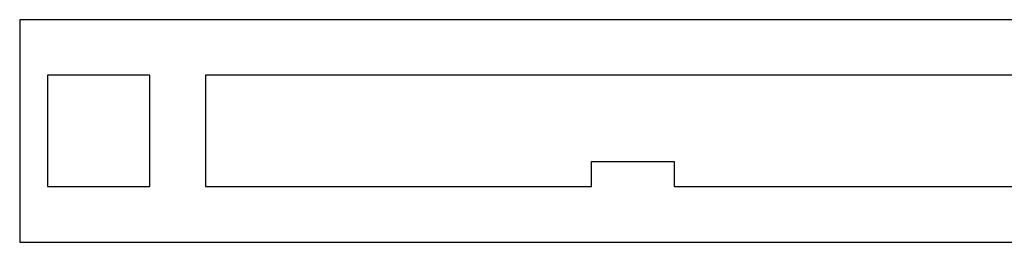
# Model space of a CAD drawing. Header units: millimetres. Extents: x 7187 to 8806, y -3756 to -2918.
# Tile 151 of 250: x 8417 to 8470, y -3589 to -3577. Entities that reach past the tile are written whole.
import ezdxf

# ---------------------------------------------------------------- set-up
doc = ezdxf.new("R2010")
doc.units = ezdxf.units.MM
doc.header["$LTSCALE"] = 3

msp = doc.modelspace()

# ---------------------------------------------------------------- linework, layer by layer
at = {"linetype": 'Continuous', "lineweight": 30}
for p, q in [((8416.58, -3576.856), (8416.58, -3588.856)), ((8482.955, -3576.856), (8416.58, -3576.856)), ((8423.58, -3579.856), (8418.08, -3579.856)), ((8418.08, -3579.856), (8418.08, -3585.856)), ((8423.58, -3585.856), (8423.58, -3579.856)), ((8426.58, -3579.856), (8426.58, -3585.856)), ((8472.58, -3579.856), (8426.58, -3579.856)), ((8447.355, -3584.497), (8451.805, -3584.497)), ((8447.355, -3585.856), (8447.355, -3584.497)), ((8451.805, -3584.497), (8451.805, -3585.856)), ((8418.08, -3585.856), (8423.58, -3585.856)), ((8426.58, -3585.856), (8447.355, -3585.856)), ((8451.805, -3585.856), (8472.58, -3585.856)), ((8416.58, -3588.856), (8482.955, -3588.856))]:
    msp.add_line(p, q, dxfattribs=at)

doc.saveas('drawing.dxf')
